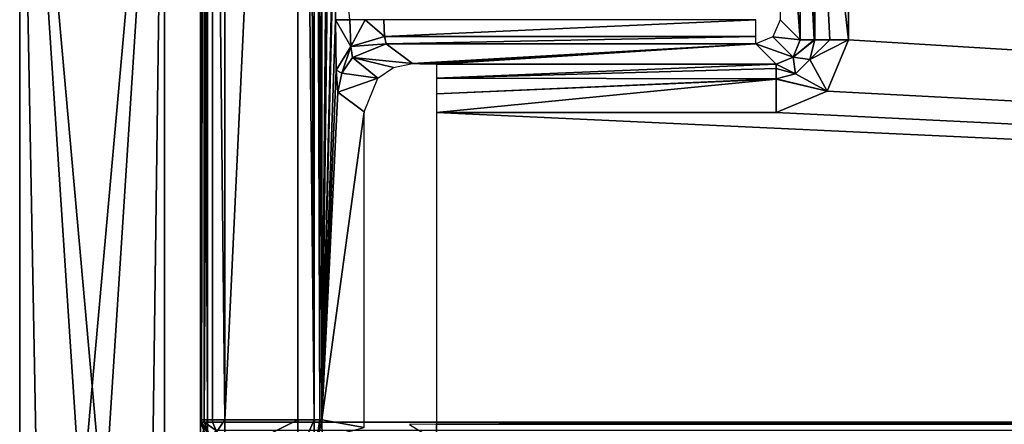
# Model space of a CAD drawing. Header units: millimetres. Extents: x -83 to 83, y -132 to 78.
# Tile 2 of 29: x -78 to -58, y -111 to -103. Entities that reach past the tile are written whole.
import ezdxf

# ---------------------------------------------------------------- set-up
doc = ezdxf.new("R2010")
doc.units = ezdxf.units.MM
doc.header["$LTSCALE"] = 52.148148
for name, color, linetype in [('1', 7, 'CONTINUOUS'), ('15', 7, 'CONTINUOUS'), ('16', 7, 'CONTINUOUS'), ('166', 7, 'CONTINUOUS'), ('168', 7, 'CONTINUOUS'), ('169', 7, 'CONTINUOUS'), ('17', 7, 'CONTINUOUS'), ('170', 7, 'CONTINUOUS'), ('18', 7, 'CONTINUOUS'), ('19', 7, 'CONTINUOUS'), ('22', 7, 'CONTINUOUS'), ('30', 7, 'CONTINUOUS'), ('31', 7, 'CONTINUOUS'), ('46', 7, 'CONTINUOUS'), ('47', 7, 'CONTINUOUS'), ('56', 7, 'CONTINUOUS'), ('69', 7, 'CONTINUOUS'), ('70', 7, 'CONTINUOUS'), ('72', 7, 'CONTINUOUS'), ('73', 7, 'CONTINUOUS'), ('74', 7, 'CONTINUOUS'), ('91', 7, 'CONTINUOUS'), ('92', 7, 'CONTINUOUS'), ('93', 7, 'CONTINUOUS'), ('94', 7, 'CONTINUOUS'), ('95', 7, 'CONTINUOUS'), ('96', 7, 'CONTINUOUS'), ('97', 7, 'CONTINUOUS'), ('98', 7, 'CONTINUOUS')]:
    doc.layers.add(name, color=color, linetype=linetype)

msp = doc.modelspace()

# ---------------------------------------------------------------- linework, layer by layer
at = {"layer": '1', "linetype": 'CONTINUOUS'}
for points in [[(-74, -110.947), (-72.483, -79.02), (-74, -78), (-74, -110.947)], [(-72.483, -110.947), (-72.483, -79.02), (-74, -110.947), (-72.483, -110.947)]]:
    msp.add_3dface(points, dxfattribs=at)
at = {"layer": '15', "linetype": 'CONTINUOUS'}
for points in [[(-74.5, -78, -0.5), (-74.354, -110.947, -0.146), (-74.354, -78, -0.146), (-74.5, -78, -0.5)], [(-74.5, -110.947, -0.5), (-74.354, -110.947, -0.146), (-74.5, -78, -0.5), (-74.5, -110.947, -0.5)], [(-74, -110.947), (-74, -78), (-74.354, -78, -0.146), (-74, -110.947)], [(-74.354, -110.947, -0.146), (-74, -110.947), (-74.354, -78, -0.146), (-74.354, -110.947, -0.146)]]:
    msp.add_3dface(points, dxfattribs=at)
at = {"layer": '16', "linetype": 'CONTINUOUS'}
for points in [[(-74.354, -110.947, -0.146), (-74.5, -110.947, -0.5), (-74.5, -111.338, -0.58), (-74.354, -110.947, -0.146)], [(-74.354, -111.476, -0.254), (-74.354, -110.947, -0.146), (-74.5, -111.338, -0.58), (-74.354, -111.476, -0.254)], [(-74, -110.947), (-74.354, -111.476, -0.254), (-74, -111.712, -0.21), (-74, -110.947)], [(-74, -110.947), (-74.354, -110.947, -0.146), (-74.354, -111.476, -0.254), (-74, -110.947)]]:
    msp.add_3dface(points, dxfattribs=at)
at = {"layer": '166', "linetype": 'CONTINUOUS'}
for points in [[(-78.25, -127, -29), (-78.25, -93.5, -29), (-75.25, -93.5, -29), (-78.25, -127, -29)], [(-77.58, -129.5, -29), (-78.25, -127, -29), (-75.25, -93.5, -29), (-77.58, -129.5, -29)], [(-75.75, -131.33, -29), (-77.58, -129.5, -29), (-75.25, -93.5, -29), (-75.75, -131.33, -29)], [(-75.25, -127, -29), (-75.75, -131.33, -29), (-75.25, -93.5, -29), (-75.25, -127, -29)]]:
    msp.add_3dface(points, dxfattribs=at)
at = {"layer": '168', "linetype": 'CONTINUOUS'}
for points in [[(-78.25, -93.5), (-78.25, -127, -29), (-78.25, -127), (-78.25, -93.5)], [(-78.25, -93.5, -29), (-78.25, -127, -29), (-78.25, -93.5), (-78.25, -93.5, -29)]]:
    msp.add_3dface(points, dxfattribs=at)
at = {"layer": '169', "linetype": 'CONTINUOUS'}
for points in [[(-75.75, -131.33), (-78.25, -93.5), (-77.58, -129.5), (-75.75, -131.33)], [(-75.25, -127), (-78.25, -93.5), (-75.75, -131.33), (-75.25, -127)], [(-78.25, -93.5), (-78.25, -127), (-77.58, -129.5), (-78.25, -93.5)], [(-75.25, -93.5), (-78.25, -93.5), (-75.25, -127), (-75.25, -93.5)]]:
    msp.add_3dface(points, dxfattribs=at)
at = {"layer": '17', "linetype": 'CONTINUOUS'}
for points in [[(-72.483, -110.947), (-74, -111.712, -0.21), (-72.478, -111.712, -0.21), (-72.483, -110.947)], [(-72.483, -110.947), (-74, -110.947), (-74, -111.712, -0.21), (-72.483, -110.947)]]:
    msp.add_3dface(points, dxfattribs=at)
at = {"layer": '170', "linetype": 'CONTINUOUS'}
for points in [[(-75.25, -127, -29), (-75.25, -93.5, -29), (-75.25, -127), (-75.25, -127, -29)], [(-75.25, -93.5, -29), (-75.25, -93.5), (-75.25, -127), (-75.25, -93.5, -29)]]:
    msp.add_3dface(points, dxfattribs=at)
at = {"layer": '18', "linetype": 'CONTINUOUS'}
for points in [[(-72.483, -110.947), (-72.478, -111.712, -0.21), (-72.142, -110.947, -0.134), (-72.483, -110.947)], [(-72.142, -110.947, -0.134), (-72.478, -111.712, -0.21), (-72.135, -111.637, -0.324), (-72.142, -110.947, -0.134)], [(-72.142, -110.947, -0.134), (-72.135, -111.637, -0.324), (-72.028, -110.947, -0.292), (-72.142, -110.947, -0.134)], [(-71.983, -110.947, -0.483), (-72.135, -111.637, -0.324), (-71.98, -111.338, -0.562), (-71.983, -110.947, -0.483)], [(-72.028, -110.947, -0.292), (-72.135, -111.637, -0.324), (-71.983, -110.947, -0.483), (-72.028, -110.947, -0.292)]]:
    msp.add_3dface(points, dxfattribs=at)
at = {"layer": '19', "linetype": 'CONTINUOUS'}
for points in [[(-72.483, -79.02), (-72.142, -110.947, -0.134), (-72.29, -79.02, -0.039), (-72.483, -79.02)], [(-72.483, -79.02), (-72.483, -110.947), (-72.142, -110.947, -0.134), (-72.483, -79.02)], [(-72.29, -79.02, -0.039), (-72.142, -110.947, -0.134), (-72.135, -79.02, -0.14), (-72.29, -79.02, -0.039)], [(-72.142, -110.947, -0.134), (-72.028, -110.947, -0.292), (-72.135, -79.02, -0.14), (-72.142, -110.947, -0.134)], [(-72.135, -79.02, -0.14), (-72.028, -110.947, -0.292), (-72.13, -79.02, -0.145), (-72.135, -79.02, -0.14)], [(-72.028, -110.947, -0.292), (-71.983, -110.947, -0.483), (-72.13, -79.02, -0.145), (-72.028, -110.947, -0.292)], [(-72.13, -79.02, -0.145), (-71.983, -110.947, -0.483), (-71.983, -79.02, -0.483), (-72.13, -79.02, -0.145)]]:
    msp.add_3dface(points, dxfattribs=at)
at = {"layer": '22', "linetype": 'CONTINUOUS'}
for points in [[(-74.25, -110.996, -29), (-74.25, -78, -29), (74.25, -110.996, -29), (-74.25, -110.996, -29)], [(74.25, -110.996, -29), (-74.25, -78, -29), (74.25, -78, -29), (74.25, -110.996, -29)], [(-74.177, -111.173, -29), (-74.25, -110.996, -29), (74.177, -111.173, -29), (-74.177, -111.173, -29)], [(74.177, -111.173, -29), (-74.25, -110.996, -29), (74.25, -110.996, -29), (74.177, -111.173, -29)]]:
    msp.add_3dface(points, dxfattribs=at)
at = {"layer": '30', "linetype": 'CONTINUOUS'}
for points in [[(-74.5, -110.996, -28.75), (-74.302, -111.298, -28.927), (-74.354, -111.349, -28.756), (-74.5, -110.996, -28.75)], [(-74.48, -110.996, -28.849), (-74.302, -111.298, -28.927), (-74.5, -110.996, -28.75), (-74.48, -110.996, -28.849)], [(-74.427, -110.996, -28.927), (-74.302, -111.298, -28.927), (-74.48, -110.996, -28.849), (-74.427, -110.996, -28.927)], [(-74.424, -110.996, -28.929), (-74.177, -111.173, -29), (-74.427, -110.996, -28.927), (-74.424, -110.996, -28.929)], [(-74.427, -110.996, -28.927), (-74.177, -111.173, -29), (-74.302, -111.298, -28.927), (-74.427, -110.996, -28.927)], [(-74.25, -110.996, -29), (-74.177, -111.173, -29), (-74.424, -110.996, -28.929), (-74.25, -110.996, -29)]]:
    msp.add_3dface(points, dxfattribs=at)
at = {"layer": '31', "linetype": 'CONTINUOUS'}
for points in [[(-74.48, -110.996, -28.849), (-74.5, -110.996, -28.75), (-74.427, -78, -28.927), (-74.48, -110.996, -28.849)], [(-74.427, -78, -28.927), (-74.5, -110.996, -28.75), (-74.5, -78, -28.75), (-74.427, -78, -28.927)], [(-74.427, -110.996, -28.927), (-74.48, -110.996, -28.849), (-74.427, -78, -28.927), (-74.427, -110.996, -28.927)], [(-74.25, -78, -29), (-74.424, -110.996, -28.929), (-74.427, -78, -28.927), (-74.25, -78, -29)], [(-74.424, -110.996, -28.929), (-74.427, -110.996, -28.927), (-74.427, -78, -28.927), (-74.424, -110.996, -28.929)], [(-74.25, -78, -29), (-74.25, -110.996, -29), (-74.424, -110.996, -28.929), (-74.25, -78, -29)]]:
    msp.add_3dface(points, dxfattribs=at)
at = {"layer": '46', "linetype": 'CONTINUOUS'}
msp.add_3dface([(-74.5, -111.946, -1.535), (-74.5, -110.996, -28.75), (-74.354, -111.349, -28.756), (-74.5, -111.946, -1.535)], dxfattribs=at)
at = {"layer": '47', "linetype": 'CONTINUOUS'}
for points in [[(-74.5, -110.947, -0.5), (-74.5, -78, -0.5), (-74.5, -110.996, -28.75), (-74.5, -110.947, -0.5)], [(-74.5, -110.996, -28.75), (-74.5, -78, -0.5), (-74.5, -78, -28.75), (-74.5, -110.996, -28.75)], [(-74.5, -111.338, -0.58), (-74.5, -110.947, -0.5), (-74.5, -110.996, -28.75), (-74.5, -111.338, -0.58)], [(-74.5, -111.946, -1.535), (-74.5, -111.338, -0.58), (-74.5, -110.996, -28.75), (-74.5, -111.946, -1.535)]]:
    msp.add_3dface(points, dxfattribs=at)
at = {"layer": '56', "linetype": 'CONTINUOUS'}
for points in [[(-71.983, -79.02, -0.483), (-71.983, -110.947, -0.483), (-71.702, -79.372, -8.535), (-71.983, -79.02, -0.483)], [(-71.983, -110.947, -0.483), (-71.702, -87.541, -8.535), (-71.702, -79.372, -8.535), (-71.983, -110.947, -0.483)], [(-71.702, -87.541, -8.535), (-71.983, -110.947, -0.483), (-71.701, -87.946, -8.56), (-71.702, -87.541, -8.535)], [(-71.983, -110.947, -0.483), (-71.7, -88.328, -8.585), (-71.701, -87.946, -8.56), (-71.983, -110.947, -0.483)], [(-71.7, -88.328, -8.585), (-71.983, -110.947, -0.483), (-71.7, -98.672, -8.585), (-71.7, -88.328, -8.585)], [(-71.7, -98.672, -8.585), (-71.983, -110.947, -0.483), (-71.701, -99.046, -8.561), (-71.7, -98.672, -8.585)], [(-71.701, -99.046, -8.561), (-71.983, -110.947, -0.483), (-71.702, -99.459, -8.535), (-71.701, -99.046, -8.561)], [(-71.702, -99.459, -8.535), (-71.983, -110.947, -0.483), (-71.702, -102.663, -8.535), (-71.702, -99.459, -8.535)], [(-71.702, -102.663, -8.535), (-71.983, -110.947, -0.483), (-71.687, -103.71, -8.961), (-71.702, -102.663, -8.535)], [(-71.687, -103.71, -8.961), (-71.983, -110.947, -0.483), (-71.651, -104.162, -9.996), (-71.687, -103.71, -8.961)], [(-71.651, -104.162, -9.996), (-71.983, -110.947, -0.483), (-71.108, -104.57, -25.552), (-71.651, -104.162, -9.996)], [(-71.108, -104.57, -25.552), (-71.983, -110.947, -0.483), (-71.108, -111.107, -25.552), (-71.108, -104.57, -25.552)], [(-71.983, -110.947, -0.483), (-71.98, -111.338, -0.562), (-71.108, -111.107, -25.552), (-71.983, -110.947, -0.483)]]:
    msp.add_3dface(points, dxfattribs=at)
at = {"layer": '69', "linetype": 'CONTINUOUS'}
for points in [[(-69.609, -111.393, -27.147), (69.609, -111.039, -27), (-69.609, -111.039, -27), (-69.609, -111.393, -27.147)], [(69.609, -111.24, -27.042), (69.609, -111.039, -27), (-69.609, -111.393, -27.147), (69.609, -111.24, -27.042)]]:
    msp.add_3dface(points, dxfattribs=at)
at = {"layer": '70', "linetype": 'CONTINUOUS'}
msp.add_3dface([(-69.609, -111.393, -27.147), (-69.609, -111.039, -27), (-70.17, -111.044, -26.891), (-69.609, -111.393, -27.147)], dxfattribs=at)
at = {"layer": '72', "linetype": 'CONTINUOUS'}
for points in [[(-70.652, -103.163, -9.987), (-71.347, -103.445, -10.004), (-70.108, -103.57, -25.544), (-70.652, -103.163, -9.987)], [(-71.347, -103.445, -10.004), (-71.57, -103.769, -10.003), (-70.825, -103.874, -25.561), (-71.347, -103.445, -10.004)], [(-70.501, -103.651, -25.555), (-71.347, -103.445, -10.004), (-70.825, -103.874, -25.561), (-70.501, -103.651, -25.555)], [(-70.108, -103.57, -25.544), (-71.347, -103.445, -10.004), (-70.501, -103.651, -25.555), (-70.108, -103.57, -25.544)], [(-71.57, -103.769, -10.003), (-71.651, -104.162, -9.996), (-70.825, -103.874, -25.561), (-71.57, -103.769, -10.003)], [(-71.651, -104.162, -9.996), (-71.108, -104.57, -25.552), (-70.825, -103.874, -25.561), (-71.651, -104.162, -9.996)]]:
    msp.add_3dface(points, dxfattribs=at)
at = {"layer": '73', "linetype": 'CONTINUOUS'}
for points in [[(-71.702, -102.663, -8.535), (-71.687, -103.71, -8.961), (-71.384, -103.221, -9.451), (-71.702, -102.663, -8.535)], [(-71.702, -102.663, -8.535), (-71.384, -103.221, -9.451), (-71.407, -102.663, -9.209), (-71.702, -102.663, -8.535)], [(-71.407, -102.663, -9.209), (-71.384, -103.221, -9.451), (-71.087, -102.663, -9.423), (-71.407, -102.663, -9.209)], [(-71.384, -103.221, -9.451), (-70.688, -103.012, -9.642), (-71.087, -102.663, -9.423), (-71.384, -103.221, -9.451)], [(-71.087, -102.663, -9.423), (-70.688, -103.012, -9.642), (-70.703, -102.663, -9.5), (-71.087, -102.663, -9.423)], [(-71.384, -103.221, -9.451), (-70.652, -103.163, -9.987), (-70.688, -103.012, -9.642), (-71.384, -103.221, -9.451)], [(-71.687, -103.71, -8.961), (-71.57, -103.769, -10.003), (-71.384, -103.221, -9.451), (-71.687, -103.71, -8.961)], [(-71.57, -103.769, -10.003), (-71.347, -103.445, -10.004), (-71.384, -103.221, -9.451), (-71.57, -103.769, -10.003)], [(-71.347, -103.445, -10.004), (-70.652, -103.163, -9.987), (-71.384, -103.221, -9.451), (-71.347, -103.445, -10.004)], [(-71.687, -103.71, -8.961), (-71.651, -104.162, -9.996), (-71.57, -103.769, -10.003), (-71.687, -103.71, -8.961)]]:
    msp.add_3dface(points, dxfattribs=at)
at = {"layer": '74', "linetype": 'CONTINUOUS'}
msp.add_3dface([(-71.702, -99.459, -8.535), (-71.702, -102.663, -8.535), (-71.407, -102.663, -9.209), (-71.702, -99.459, -8.535)], dxfattribs=at)
at = {"layer": '91', "linetype": 'CONTINUOUS'}
for points in [[(61.068, -97.067, -27), (-61.068, -80.115, -27), (61.068, -103.083, -27), (61.068, -97.067, -27)], [(61.068, -103.083, -27), (-61.068, -80.115, -27), (61.506, -104.143, -27), (61.068, -103.083, -27)], [(-61.068, -80.115, -27), (69.609, -111.039, -27), (61.506, -104.143, -27), (-61.068, -80.115, -27)], [(69.609, -111.039, -27), (-61.068, -80.115, -27), (-61.068, -89.933, -27), (69.609, -111.039, -27)], [(69.609, -111.039, -27), (-61.068, -89.933, -27), (-61.068, -97.067, -27), (69.609, -111.039, -27)], [(-61.068, -103.083, -27), (69.609, -111.039, -27), (-61.068, -97.067, -27), (-61.068, -103.083, -27)], [(-61.507, -104.144, -27), (69.609, -111.039, -27), (-61.068, -103.083, -27), (-61.507, -104.144, -27)], [(-62.567, -104.582, -27), (69.609, -111.039, -27), (-61.507, -104.144, -27), (-62.567, -104.582, -27)], [(-69.609, -111.039, -27), (69.609, -111.039, -27), (-69.609, -104.582, -27), (-69.609, -111.039, -27)], [(-69.609, -104.582, -27), (69.609, -111.039, -27), (-62.567, -104.582, -27), (-69.609, -104.582, -27)]]:
    msp.add_3dface(points, dxfattribs=at)
at = {"layer": '92', "linetype": 'CONTINUOUS'}
for points in [[(-69.609, -103.583, -26.026), (-69.609, -103.874, -26.706), (-62.567, -103.583, -26.026), (-69.609, -103.583, -26.026)], [(-62.567, -103.583, -26.026), (-69.609, -103.874, -26.706), (-62.567, -103.671, -26.411), (-62.567, -103.583, -26.026)], [(-62.567, -103.671, -26.411), (-69.609, -103.874, -26.706), (-62.567, -103.885, -26.716), (-62.567, -103.671, -26.411)], [(-69.609, -103.874, -26.706), (-69.609, -104.195, -26.922), (-62.567, -103.885, -26.716), (-69.609, -103.874, -26.706)], [(-62.567, -103.885, -26.716), (-69.609, -104.195, -26.922), (-62.567, -103.895, -26.726), (-62.567, -103.885, -26.716)], [(-69.609, -104.195, -26.922), (-69.609, -104.582, -27), (-62.567, -103.895, -26.726), (-69.609, -104.195, -26.922)], [(-69.609, -104.582, -27), (-62.567, -104.582, -27), (-62.567, -103.895, -26.726), (-69.609, -104.582, -27)]]:
    msp.add_3dface(points, dxfattribs=at)
at = {"layer": '93', "linetype": 'CONTINUOUS'}
for points in [[(-70.652, -103.163, -9.987), (-70.108, -103.57, -25.544), (-62.987, -103.163, -9.987), (-70.652, -103.163, -9.987)], [(-70.108, -103.57, -25.544), (-69.956, -103.579, -25.886), (-62.987, -103.163, -9.987), (-70.108, -103.57, -25.544)], [(-69.956, -103.579, -25.886), (-69.609, -103.583, -26.026), (-62.987, -103.163, -9.987), (-69.956, -103.579, -25.886)], [(-69.609, -103.583, -26.026), (-62.567, -103.583, -26.026), (-62.987, -103.163, -9.987), (-69.609, -103.583, -26.026)]]:
    msp.add_3dface(points, dxfattribs=at)
at = {"layer": '94', "linetype": 'CONTINUOUS'}
for points in [[(-70.703, -102.663, -9.5), (-70.688, -103.012, -9.642), (-62.987, -102.663, -9.5), (-70.703, -102.663, -9.5)], [(-62.987, -102.663, -9.5), (-70.688, -103.012, -9.642), (-62.987, -103.012, -9.642), (-62.987, -102.663, -9.5)], [(-70.688, -103.012, -9.642), (-70.652, -103.163, -9.987), (-62.987, -103.012, -9.642), (-70.688, -103.012, -9.642)], [(-70.652, -103.163, -9.987), (-62.987, -103.163, -9.987), (-62.987, -103.012, -9.642), (-70.652, -103.163, -9.987)]]:
    msp.add_3dface(points, dxfattribs=at)
at = {"layer": '95', "linetype": 'CONTINUOUS'}
for points in [[(-62.634, -103.016, -9.981), (-62.067, -103.083, -26.026), (-62.487, -102.663, -9.987), (-62.634, -103.016, -9.981)], [(-62.987, -103.163, -9.987), (-62.213, -103.437, -26.037), (-62.634, -103.016, -9.981), (-62.987, -103.163, -9.987)], [(-62.213, -103.437, -26.037), (-62.067, -103.083, -26.026), (-62.634, -103.016, -9.981), (-62.213, -103.437, -26.037)], [(-62.987, -103.163, -9.987), (-62.567, -103.583, -26.026), (-62.213, -103.437, -26.037), (-62.987, -103.163, -9.987)]]:
    msp.add_3dface(points, dxfattribs=at)
at = {"layer": '96', "linetype": 'CONTINUOUS'}
for points in [[(-62.067, -103.083, -26.026), (-62.213, -103.437, -26.037), (-61.776, -103.083, -26.706), (-62.067, -103.083, -26.026)], [(-62.213, -103.437, -26.037), (-61.867, -103.487, -26.723), (-61.765, -103.083, -26.716), (-62.213, -103.437, -26.037)], [(-62.213, -103.437, -26.037), (-61.765, -103.083, -26.716), (-61.776, -103.083, -26.706), (-62.213, -103.437, -26.037)], [(-61.765, -103.083, -26.716), (-61.867, -103.487, -26.723), (-61.455, -103.083, -26.922), (-61.765, -103.083, -26.716)], [(-61.867, -103.487, -26.723), (-61.068, -103.083, -27), (-61.455, -103.083, -26.922), (-61.867, -103.487, -26.723)], [(-61.507, -104.144, -27), (-61.068, -103.083, -27), (-61.867, -103.487, -26.723), (-61.507, -104.144, -27)], [(-62.213, -103.437, -26.037), (-62.567, -103.583, -26.026), (-62.163, -103.783, -26.723), (-62.213, -103.437, -26.037)], [(-62.213, -103.437, -26.037), (-62.163, -103.783, -26.723), (-61.867, -103.487, -26.723), (-62.213, -103.437, -26.037)], [(-62.163, -103.783, -26.723), (-61.507, -104.144, -27), (-61.867, -103.487, -26.723), (-62.163, -103.783, -26.723)], [(-62.567, -103.583, -26.026), (-62.567, -103.671, -26.411), (-62.163, -103.783, -26.723), (-62.567, -103.583, -26.026)], [(-62.567, -103.671, -26.411), (-62.567, -103.885, -26.716), (-62.163, -103.783, -26.723), (-62.567, -103.671, -26.411)], [(-62.567, -103.885, -26.716), (-61.507, -104.144, -27), (-62.163, -103.783, -26.723), (-62.567, -103.885, -26.716)], [(-61.507, -104.144, -27), (-62.567, -103.885, -26.716), (-62.567, -103.895, -26.726), (-61.507, -104.144, -27)], [(-62.567, -104.582, -27), (-61.507, -104.144, -27), (-62.567, -103.895, -26.726), (-62.567, -104.582, -27)]]:
    msp.add_3dface(points, dxfattribs=at)
at = {"layer": '97', "linetype": 'CONTINUOUS'}
for points in [[(-62.067, -97.067, -26.026), (-61.776, -103.083, -26.706), (-61.979, -97.067, -26.411), (-62.067, -97.067, -26.026)], [(-62.067, -103.083, -26.026), (-61.776, -103.083, -26.706), (-62.067, -97.067, -26.026), (-62.067, -103.083, -26.026)], [(-61.979, -97.067, -26.411), (-61.776, -103.083, -26.706), (-61.765, -97.067, -26.716), (-61.979, -97.067, -26.411)], [(-61.776, -103.083, -26.706), (-61.765, -103.083, -26.716), (-61.765, -97.067, -26.716), (-61.776, -103.083, -26.706)], [(-61.765, -103.083, -26.716), (-61.455, -103.083, -26.922), (-61.755, -97.067, -26.726), (-61.765, -103.083, -26.716)], [(-61.765, -97.067, -26.716), (-61.765, -103.083, -26.716), (-61.755, -97.067, -26.726), (-61.765, -97.067, -26.716)], [(-61.068, -103.083, -27), (-61.068, -97.067, -27), (-61.755, -97.067, -26.726), (-61.068, -103.083, -27)], [(-61.455, -103.083, -26.922), (-61.068, -103.083, -27), (-61.755, -97.067, -26.726), (-61.455, -103.083, -26.922)]]:
    msp.add_3dface(points, dxfattribs=at)
at = {"layer": '98', "linetype": 'CONTINUOUS'}
for points in [[(-62.067, -103.083, -26.026), (-62.067, -97.067, -26.026), (-62.487, -97.487, -9.987), (-62.067, -103.083, -26.026)], [(-62.487, -102.663, -9.987), (-62.067, -103.083, -26.026), (-62.487, -97.487, -9.987), (-62.487, -102.663, -9.987)]]:
    msp.add_3dface(points, dxfattribs=at)

doc.saveas('drawing.dxf')
